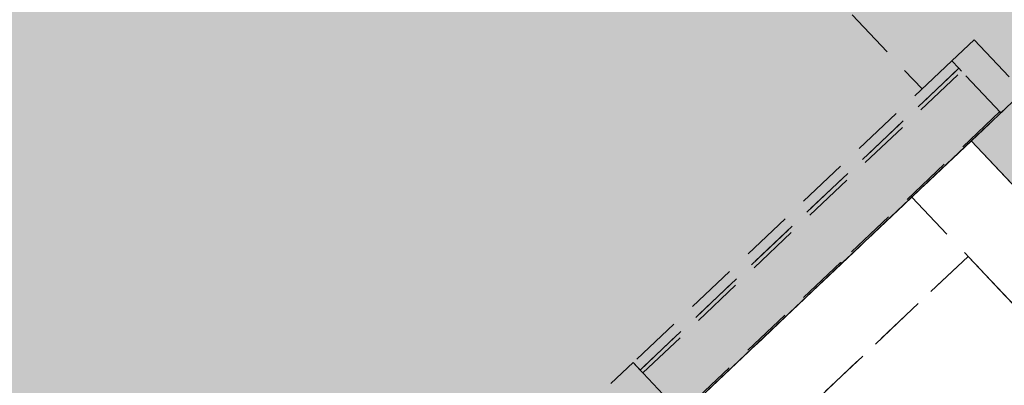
# Model space of a CAD drawing. Header units: metres. Extents: x 104098 to 104607, y 427853 to 428230.
# Tile 51 of 147: x 104262.78 to 104267.61, y 428114.71 to 428116.5. Entities that reach past the tile are written whole.
import ezdxf

# ---------------------------------------------------------------- set-up
doc = ezdxf.new("R2010")
doc.units = ezdxf.units.M
doc.linetypes.add('DASHED2', pattern=[0.375, 0.25, -0.125])
doc.layers.add('N-WE-OG-BEBOUWING-G_School', color=7, linetype='Continuous', lineweight=35)
doc.layers.add('N-WE-VH-VERHARDING-AP_BEBOUWING', color=7, linetype='Continuous', true_color=0xcfcfcf)

# ---------------------------------------------------------------- blocks, each defined once
blk = doc.blocks.new('school2')
at = {"color": 252, "linetype": 'DASHED2'}
for p, q in [((107978.678, 456614.9261), (107978.678, 456605.4261)), ((107976.578, 456605.4261), (107976.728, 456605.4261)), ((107976.578, 456605.0761), (107976.578, 456605.4261)), ((107978.878, 456605.4261), (107976.728, 456605.4261)), ((107976.728, 456605.4261), (107976.728, 456605.3761)), ((107976.728, 456605.4261), (107976.728, 456605.0761)), ((107978.878, 456605.3761), (107978.878, 456605.4261)), ((107978.878, 456605.4261), (107979.028, 456605.4261)), ((107978.878, 456605.0761), (107978.878, 456605.4261)), ((107979.028, 456605.4261), (107979.028, 456605.0761)), ((107976.728, 456605.3761), (107978.878, 456605.3761)), ((107978.878, 456605.3761), (107976.728, 456605.3761)), ((107976.728, 456605.3761), (107976.728, 456605.3561)), ((107978.878, 456605.3561), (107978.878, 456605.3761)), ((107976.728, 456605.3561), (107978.878, 456605.3561)), ((107977.803, 456605.0841), (107976.728, 456605.0841)), ((107977.803, 456605.0761), (107977.803, 456605.0841)), ((107978.878, 456605.0841), (107977.803, 456605.0841)), ((107977.803, 456605.0841), (107977.803, 456605.0761)), ((107978.878, 456605.0761), (107978.878, 456605.0841)), ((107955.478, 456605.0761), (107978.678, 456605.0761)), ((107955.478, 456605.0761), (107978.678, 456605.0761)), ((107978.678, 456605.0761), (107955.478, 456605.0761)), ((107976.728, 456605.0761), (107977.803, 456605.0761)), ((107977.803, 456605.0761), (107978.878, 456605.0761)), ((107978.678, 456605.0761), (107978.278, 456605.0761)), ((107978.278, 456605.0761), (107978.278, 456599.0761)), ((107978.678, 456605.0761), (107978.678, 456599.0761)), ((107978.678, 456605.0761), (107978.678, 456599.0761)), ((107978.678, 456599.0761), (107978.678, 456605.0761)), ((107978.678, 456599.0761), (107978.678, 456605.0761)), ((107978.898, 456605.0761), (107978.678, 456605.0761)), ((107978.678, 456605.0761), (107978.678, 456599.0761)), ((107979.028, 456605.0761), (107978.878, 456605.0761)), ((107949.5674, 456604.6761), (107978.278, 456604.6761)), ((107978.278, 456604.6761), (107949.5674, 456604.6761)), ((107978.278, 456604.6761), (107972.578, 456604.6761)), ((107978.278, 456604.6761), (107978.278, 456595.5761)), ((107978.278, 456595.5761), (107978.278, 456604.6761)), ((107978.278, 456602.6761), (107978.278, 456604.6761))]:
    blk.add_line(p, q, dxfattribs=at)

msp = doc.modelspace()

# ---------------------------------------------------------------- hatches: boundary and pattern name
at = {"layer": 'N-WE-VH-VERHARDING-AP_BEBOUWING'}
h = msp.add_hatch(color=256, dxfattribs=at)
h.dxf.hatch_style = 1
h.paths.add_polyline_path([(104238.4307, 428112.824), (104250.5926, 428099.9647), (104267.4482, 428115.9061), (104271.571, 428111.5469), (104277.238, 428116.9065), (104278.2687, 428115.8167), (104295.1242, 428131.7582), (104281.9313, 428145.7077), (104265.0757, 428129.7662), (104266.1064, 428128.6764), (104260.4395, 428123.3167), (104255.286, 428128.7657)])

# ---------------------------------------------------------------- linework, layer by layer
at = {"layer": 'N-WE-OG-BEBOUWING-G_School'}
msp.add_lwpolyline([(104238.4307, 428112.824), (104250.5926, 428099.9647), (104267.4482, 428115.9061), (104271.571, 428111.5469), (104277.238, 428116.9065), (104278.2687, 428115.8167), (104295.1242, 428131.7582), (104281.9313, 428145.7077), (104265.0757, 428129.7662), (104266.1064, 428128.6764), (104260.4395, 428123.3167), (104255.286, 428128.7657)], close=True, dxfattribs=at)

# ---------------------------------------------------------------- block references
at = {"rotation": 43.40342385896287}
msp.add_blockref('school2', (339564.7791, 22181.4821), dxfattribs=at)

doc.saveas('drawing.dxf')
